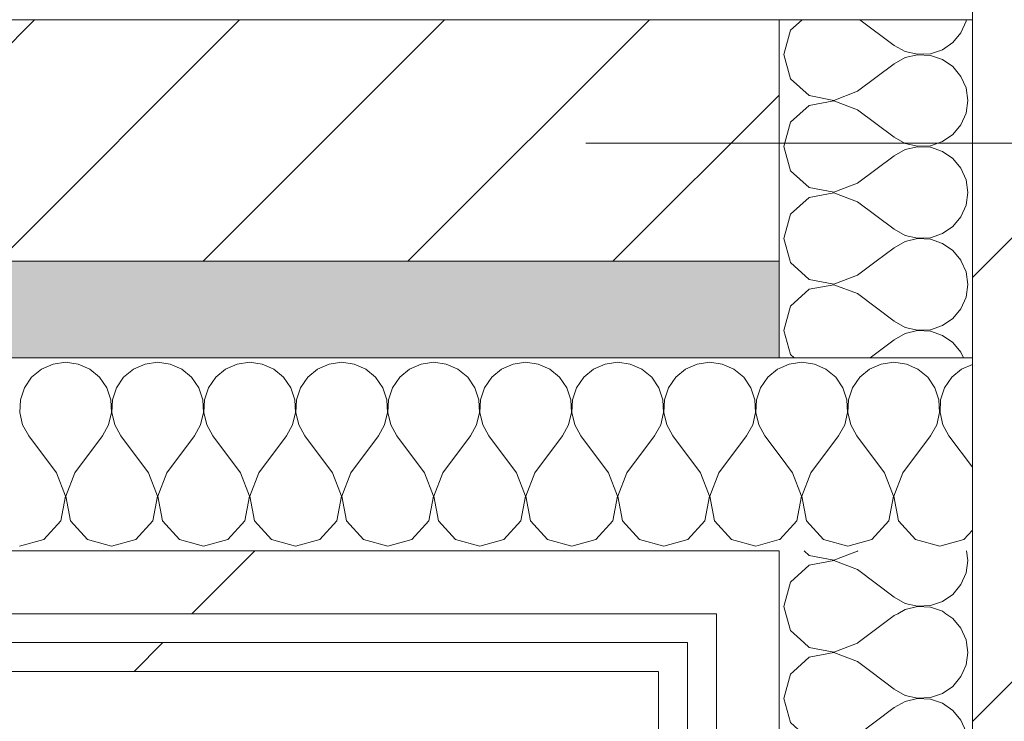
# Model space of a CAD drawing. Header units: millimetres. Extents: x -30280 to 19093, y -18706 to 4378.
# Tile 131 of 206: x -7648 to -7444, y -12414 to -12269. Entities that reach past the tile are written whole.
import ezdxf

# ---------------------------------------------------------------- set-up
doc = ezdxf.new("R2010")
doc.units = ezdxf.units.MM
doc.header["$MEASUREMENT"] = 0
doc.linetypes.add('Wipeout_Contour', pattern=[1000, 0, -1000])
for name, color, linetype in [('10_ESTR_Pilars', 7, 'Continuous'), ('12_FAÇ_Façana', 7, 'Continuous'), ('Nuevo_08_E_Envans secs', 7, 'Continuous')]:
    doc.layers.add(name, color=color, linetype=linetype)
for name, color, linetype, lineweight in [('10_ESTR_Pilars_Pluma_Nº__20', 1, 'Continuous', 5), ('10_ESTR_Pilars_Pluma_Nº__28', 7, 'Continuous', 20), ('10_ESTR_Pilars_Pluma_Nº__42', 8, 'Continuous', 25), ('12_FAÇ_Façana_Pluma_Nº__2', 8, 'Continuous', 5), ('12_FAÇ_Façana_Pluma_Nº__7', 7, 'Continuous', 5), ('Nuevo_08_E_Envans secs_Pluma_Nº__1', 7, 'Continuous', 5), ('Nuevo_12_FAÇ_Façana_Pluma_Nº__1', 7, 'Continuous', 5)]:
    doc.layers.add(name, color=color, linetype=linetype, lineweight=lineweight)
for name, color, linetype, lineweight, true_color in [('12_FAÇ_Façana_Pluma_Nº__176', 7, 'Continuous', 15, 0x93a0c6), ('Nuevo_08_E_Envans secs_Pluma_Nº__102', 7, 'Continuous', 5, 0xcccccc), ('Nuevo_08_E_Envans secs_Pluma_Nº__171', 171, 'Continuous', 13, 0xaaaaff), ('Nuevo_08_E_Envans secs_Pluma_Nº__177', 7, 'Continuous', 15, 0xf7e046)]:
    doc.layers.add(name, color=color, linetype=linetype, lineweight=lineweight, true_color=true_color)
pattern_1 = [(45, (0, 0), (-183.8478, 183.8478), [195, -65]), (45, (7e-14, 183.85), (-183.8478, 183.8478), [195, -65])]

# ---------------------------------------------------------------- blocks, each defined once
blk = doc.blocks.new('Muro_22_1', base_point=(-7036.11, -12338.98))
at = {"layer": '12_FAÇ_Façana_Pluma_Nº__176', "linetype": 'Continuous', "lineweight": 0, "true_color": 0x495063}
blk.add_hatch(color=251, dxfattribs=at).paths.add_polyline_path([(-7490.39, -12318.98), (-10997.42, -12318.98), (-10997.42, -12338.98), (-7490.39, -12338.98)])
at = {"layer": '12_FAÇ_Façana_Pluma_Nº__2', "linetype": 'Continuous', "lineweight": 5}
h = blk.add_hatch(dxfattribs=at)
h.set_pattern_fill('Ceramic_0001', color=8, style=0, pattern_type=2)
h.set_pattern_definition([(45, (0, 0), (-21.213203, 21.213203), [])])
h.paths.add_polyline_path([(-7490.39, -12268.98), (-10997.42, -12268.98), (-10997.42, -12318.98), (-7490.39, -12318.98)])
at = {"layer": '12_FAÇ_Façana_Pluma_Nº__7', "color": 7, "linetype": 'Continuous', "lineweight": 5}
for p, q in [((-10997.42, -12268.98), (-7490.39, -12268.98)), ((-7450.39, -12268.98), (-7490.39, -12268.98)), ((-10997.42, -12318.98), (-7490.39, -12318.98))]:
    blk.add_line(p, q, dxfattribs=at)
at = {"layer": '12_FAÇ_Façana_Pluma_Nº__7', "color": 7, "linetype": 'Continuous', "lineweight": 5, "flags": 128}
blk.add_lwpolyline([(-10997.42, -12338.98), (-7490.39, -12338.98)], dxfattribs=at)
at = {"layer": 'Nuevo_12_FAÇ_Façana_Pluma_Nº__1', "color": 7, "linetype": 'Continuous', "lineweight": 5}
for p, q in [((-7490.39, -12268.98), (-7490.39, -12318.98)), ((-7490.39, -12318.98), (-7490.39, -12338.98))]:
    blk.add_line(p, q, dxfattribs=at)
blk = doc.blocks.new('*X248')
at = {"layer": 'Nuevo_08_E_Envans secs_Pluma_Nº__102', "color": 254, "linetype": 'Continuous', "lineweight": 5, "true_color": 0xcccccc}
for p, q in [((-7472.96, -12517.12), (-7466.58, -12521.9)), ((-7474.2, -12531.43), (-7466.58, -12525.71))]:
    blk.add_line(p, q, dxfattribs=at)
for centre, start, end in [((-7460.87, -12495.24), 271.6789, 358.3211), ((-7460.87, -12514.29), 0, 88.3689), ((-7460.87, -12514.29), 233.1301, 0), ((-7460.87, -12533.33), 0, 126.8699), ((-7479.92, -12523.81), 226.1697, 306.8699), ((-7479.92, -12542.86), 60.5904, 119.4096), ((-7460.87, -12533.33), 352.5958, 0)]:
    blk.add_arc(centre, 9.52, start, end, dxfattribs=at)
blk = doc.blocks.new('*X249')
at = {"layer": 'Nuevo_08_E_Envans secs_Pluma_Nº__102', "color": 254, "linetype": 'Continuous', "lineweight": 5, "true_color": 0xcccccc}
for p, q in [((-7488.11, -12318.98), (-7488.02, -12319.29)), ((-7488.02, -12319.29), (-7484.18, -12322.8)), ((-7474.2, -12321.9), (-7470.3, -12318.98)), ((-7451.71, -12321.21), (-7452.69, -12318.98)), ((-7479.06, -12323.77), (-7474.2, -12321.9)), ((-7451.35, -12323.81), (-7451.71, -12321.21)), ((-7484.18, -12322.8), (-7479.06, -12323.77)), ((-7479.06, -12323.85), (-7484.18, -12324.81)), ((-7474.2, -12325.71), (-7479.06, -12323.85)), ((-7451.71, -12326.41), (-7451.35, -12323.81)), ((-7484.18, -12324.81), (-7488.02, -12328.33)), ((-7474.2, -12325.71), (-7466.58, -12331.43)), ((-7452.77, -12328.82), (-7451.71, -12326.41)), ((-7488.02, -12328.33), (-7489.44, -12333.33)), ((-7454.45, -12330.84), (-7452.77, -12328.82)), ((-7466.58, -12331.43), (-7464.29, -12332.7)), ((-7459.1, -12333.17), (-7456.61, -12332.33)), ((-7456.61, -12332.33), (-7454.45, -12330.84)), ((-7489.44, -12333.33), (-7488.02, -12338.34)), ((-7464.29, -12333.97), (-7466.58, -12335.24)), ((-7464.29, -12332.7), (-7461.73, -12333.29)), ((-7461.73, -12333.37), (-7464.29, -12333.97)), ((-7461.73, -12333.29), (-7459.1, -12333.17)), ((-7459.1, -12333.5), (-7461.73, -12333.37)), ((-7456.61, -12334.34), (-7459.1, -12333.5)), ((-7454.45, -12335.83), (-7456.61, -12334.34)), ((-7471.57, -12338.98), (-7466.58, -12335.24)), ((-7452.77, -12337.85), (-7454.45, -12335.83)), ((-7488.02, -12338.34), (-7487.32, -12338.98)), ((-7452.27, -12338.98), (-7452.77, -12337.85))]:
    blk.add_line(p, q, dxfattribs=at)
blk = doc.blocks.new('*X250')
at = {"layer": 'Nuevo_08_E_Envans secs_Pluma_Nº__102', "color": 254, "linetype": 'Continuous', "lineweight": 5, "true_color": 0xcccccc}
for p, q in [((-7485.6, -12268.98), (-7488.02, -12271.18)), ((-7473.66, -12268.98), (-7466.58, -12274.29)), ((-7452.77, -12271.67), (-7451.71, -12269.27)), ((-7451.71, -12269.27), (-7451.67, -12268.98)), ((-7488.02, -12271.18), (-7489.44, -12276.19)), ((-7454.45, -12273.7), (-7452.77, -12271.67)), ((-7466.58, -12274.29), (-7464.29, -12275.56)), ((-7459.1, -12276.02), (-7456.61, -12275.19)), ((-7456.61, -12275.19), (-7454.45, -12273.7)), ((-7489.44, -12276.19), (-7488.02, -12281.2)), ((-7464.29, -12276.82), (-7466.58, -12278.1)), ((-7464.29, -12275.56), (-7461.73, -12276.15)), ((-7461.73, -12276.23), (-7464.29, -12276.82)), ((-7461.73, -12276.15), (-7459.1, -12276.02)), ((-7459.1, -12276.36), (-7461.73, -12276.23)), ((-7456.61, -12277.2), (-7459.1, -12276.36)), ((-7454.45, -12278.68), (-7456.61, -12277.2)), ((-7474.2, -12283.81), (-7466.58, -12278.1)), ((-7452.77, -12280.71), (-7454.45, -12278.68)), ((-7488.02, -12281.2), (-7484.18, -12284.71)), ((-7451.71, -12283.11), (-7452.77, -12280.71)), ((-7451.35, -12285.71), (-7451.71, -12283.11)), ((-7484.18, -12284.71), (-7479.06, -12285.68)), ((-7479.06, -12285.68), (-7474.2, -12283.81)), ((-7451.71, -12288.32), (-7451.35, -12285.71)), ((-7484.18, -12286.72), (-7488.02, -12290.23)), ((-7479.06, -12285.75), (-7484.18, -12286.72)), ((-7474.2, -12287.62), (-7479.06, -12285.75)), ((-7474.2, -12287.62), (-7466.58, -12293.33)), ((-7452.77, -12290.72), (-7451.71, -12288.32)), ((-7488.02, -12290.23), (-7489.44, -12295.24)), ((-7454.45, -12292.74), (-7452.77, -12290.72)), ((-7466.58, -12293.33), (-7464.29, -12294.6)), ((-7456.61, -12294.23), (-7454.45, -12292.74)), ((-7489.44, -12295.24), (-7488.02, -12300.25)), ((-7464.29, -12295.87), (-7466.58, -12297.14)), ((-7464.29, -12294.6), (-7461.73, -12295.2)), ((-7461.73, -12295.28), (-7464.29, -12295.87)), ((-7461.73, -12295.2), (-7459.1, -12295.07)), ((-7459.1, -12295.4), (-7461.73, -12295.28)), ((-7459.1, -12295.07), (-7456.61, -12294.23)), ((-7456.61, -12296.24), (-7459.1, -12295.4)), ((-7474.2, -12302.86), (-7466.58, -12297.14)), ((-7454.45, -12297.73), (-7456.61, -12296.24)), ((-7452.77, -12299.75), (-7454.45, -12297.73)), ((-7451.71, -12302.16), (-7452.77, -12299.75)), ((-7488.02, -12300.25), (-7484.18, -12303.76)), ((-7484.18, -12303.76), (-7479.06, -12304.72)), ((-7479.06, -12304.72), (-7474.2, -12302.86)), ((-7451.35, -12304.76), (-7451.71, -12302.16)), ((-7484.18, -12305.77), (-7488.02, -12309.28)), ((-7479.06, -12304.8), (-7484.18, -12305.77)), ((-7474.2, -12306.67), (-7479.06, -12304.8)), ((-7451.71, -12307.36), (-7451.35, -12304.76)), ((-7474.2, -12306.67), (-7466.58, -12312.38)), ((-7452.77, -12309.77), (-7451.71, -12307.36)), ((-7488.02, -12309.28), (-7489.44, -12314.29)), ((-7454.45, -12311.79), (-7452.77, -12309.77)), ((-7456.61, -12313.28), (-7454.45, -12311.79)), ((-7466.58, -12312.38), (-7464.29, -12313.65)), ((-7464.29, -12313.65), (-7461.73, -12314.25)), ((-7461.73, -12314.25), (-7459.1, -12314.12)), ((-7459.1, -12314.12), (-7456.61, -12313.28)), ((-7489.44, -12314.29), (-7488.11, -12318.98)), ((-7470.3, -12318.98), (-7466.58, -12316.19)), ((-7464.29, -12314.92), (-7466.58, -12316.19)), ((-7461.73, -12314.32), (-7464.29, -12314.92)), ((-7459.1, -12314.45), (-7461.73, -12314.32)), ((-7456.61, -12315.29), (-7459.1, -12314.45)), ((-7454.45, -12316.78), (-7456.61, -12315.29)), ((-7452.77, -12318.8), (-7454.45, -12316.78)), ((-7452.69, -12318.98), (-7452.77, -12318.8))]:
    blk.add_line(p, q, dxfattribs=at)
blk = doc.blocks.new('*X251')
at = {"layer": 'Nuevo_08_E_Envans secs_Pluma_Nº__102', "color": 254, "linetype": 'Continuous', "lineweight": 5, "true_color": 0xcccccc}
for p, q in [((-7485.29, -12397.98), (-7484.18, -12398.99)), ((-7484.18, -12398.99), (-7479.06, -12399.96)), ((-7479.06, -12399.96), (-7474.2, -12398.1)), ((-7474.2, -12398.1), (-7474.04, -12397.98)), ((-7451.35, -12400), (-7451.63, -12397.98)), ((-7484.18, -12401.01), (-7487.43, -12403.98)), ((-7479.06, -12400.04), (-7484.18, -12401.01)), ((-7474.2, -12401.9), (-7479.06, -12400.04)), ((-7451.71, -12402.6), (-7451.35, -12400)), ((-7474.2, -12401.9), (-7471.44, -12403.98)), ((-7452.31, -12403.98), (-7451.71, -12402.6))]:
    blk.add_line(p, q, dxfattribs=at)
blk = doc.blocks.new('*X252')
at = {"layer": 'Nuevo_08_E_Envans secs_Pluma_Nº__102', "color": 254, "linetype": 'Continuous', "lineweight": 5, "true_color": 0xcccccc}
for p, q in [((-7489.02, -12391.98), (-7488.02, -12395.48)), ((-7474.04, -12397.98), (-7466.58, -12392.38)), ((-7465.85, -12391.98), (-7466.58, -12392.38)), ((-7454.45, -12392.97), (-7455.89, -12391.98)), ((-7452.77, -12394.99), (-7454.45, -12392.97)), ((-7488.02, -12395.48), (-7485.29, -12397.98)), ((-7451.71, -12397.4), (-7452.77, -12394.99)), ((-7451.63, -12397.98), (-7451.71, -12397.4))]:
    blk.add_line(p, q, dxfattribs=at)
blk = doc.blocks.new('*X253')
at = {"layer": 'Nuevo_08_E_Envans secs_Pluma_Nº__102', "color": 254, "linetype": 'Continuous', "lineweight": 5, "true_color": 0xcccccc}
for p, q in [((-7485.24, -12378.98), (-7484.18, -12379.95)), ((-7479.06, -12380.91), (-7474.2, -12379.05)), ((-7474.2, -12379.05), (-7474.11, -12378.98)), ((-7451.35, -12380.95), (-7451.62, -12378.98)), ((-7484.18, -12379.95), (-7479.06, -12380.91)), ((-7479.06, -12380.99), (-7484.18, -12381.96)), ((-7474.2, -12382.86), (-7479.06, -12380.99)), ((-7451.71, -12383.55), (-7451.35, -12380.95)), ((-7484.18, -12381.96), (-7488.02, -12385.47)), ((-7474.2, -12382.86), (-7466.58, -12388.57)), ((-7488.02, -12385.47), (-7489.44, -12390.48)), ((-7452.77, -12385.96), (-7451.71, -12383.55)), ((-7454.45, -12387.98), (-7452.77, -12385.96)), ((-7466.58, -12388.57), (-7464.29, -12389.84)), ((-7459.1, -12390.31), (-7456.61, -12389.47)), ((-7456.61, -12389.47), (-7454.45, -12387.98)), ((-7489.44, -12390.48), (-7489.02, -12391.98)), ((-7464.29, -12391.11), (-7465.85, -12391.98)), ((-7464.29, -12389.84), (-7461.73, -12390.44)), ((-7461.73, -12390.51), (-7464.29, -12391.11)), ((-7461.73, -12390.44), (-7459.1, -12390.31)), ((-7459.1, -12390.64), (-7461.73, -12390.51)), ((-7456.61, -12391.48), (-7459.1, -12390.64)), ((-7455.89, -12391.98), (-7456.61, -12391.48))]:
    blk.add_line(p, q, dxfattribs=at)
blk = doc.blocks.new('*X254')
at = {"layer": 'Nuevo_08_E_Envans secs_Pluma_Nº__102', "color": 254, "linetype": 'Continuous', "lineweight": 5, "true_color": 0xcccccc}
for p, q in [((-7488.02, -12404.52), (-7489.44, -12409.52)), ((-7487.43, -12403.98), (-7488.02, -12404.52)), ((-7471.44, -12403.98), (-7466.58, -12407.62)), ((-7454.45, -12407.03), (-7452.77, -12405.01)), ((-7452.77, -12405.01), (-7452.31, -12403.98)), ((-7466.58, -12407.62), (-7464.29, -12408.89)), ((-7456.61, -12408.52), (-7454.45, -12407.03)), ((-7489.44, -12409.52), (-7488.02, -12414.53)), ((-7464.29, -12408.89), (-7461.73, -12409.49)), ((-7461.73, -12409.56), (-7464.29, -12410.16)), ((-7461.73, -12409.49), (-7459.1, -12409.36)), ((-7459.1, -12409.69), (-7461.73, -12409.56)), ((-7459.1, -12409.36), (-7456.61, -12408.52)), ((-7456.61, -12410.53), (-7459.1, -12409.69)), ((-7474.2, -12417.14), (-7466.58, -12411.43)), ((-7464.29, -12410.16), (-7466.58, -12411.43)), ((-7454.45, -12412.02), (-7456.61, -12410.53)), ((-7452.77, -12414.04), (-7454.45, -12412.02)), ((-7451.71, -12416.45), (-7452.77, -12414.04)), ((-7488.02, -12414.53), (-7484.18, -12418.04)), ((-7484.18, -12418.04), (-7479.06, -12419.01)), ((-7479.06, -12419.01), (-7474.2, -12417.14)), ((-7451.35, -12419.05), (-7451.71, -12416.45)), ((-7484.18, -12420.05), (-7488.02, -12423.56)), ((-7479.06, -12419.09), (-7484.18, -12420.05)), ((-7474.2, -12420.95), (-7479.06, -12419.09)), ((-7451.71, -12421.65), (-7451.35, -12419.05)), ((-7474.2, -12420.95), (-7466.58, -12426.67)), ((-7452.77, -12424.05), (-7451.71, -12421.65)), ((-7488.02, -12423.56), (-7489.44, -12428.57)), ((-7454.45, -12426.08), (-7452.77, -12424.05)), ((-7456.61, -12427.57), (-7454.45, -12426.08)), ((-7466.58, -12426.67), (-7464.29, -12427.94)), ((-7464.29, -12427.94), (-7461.73, -12428.53)), ((-7459.1, -12428.41), (-7456.61, -12427.57)), ((-7489.44, -12428.57), (-7488.02, -12433.58)), ((-7464.29, -12429.2), (-7466.58, -12430.48)), ((-7461.73, -12428.61), (-7464.29, -12429.2)), ((-7461.73, -12428.53), (-7459.1, -12428.41)), ((-7459.1, -12428.74), (-7461.73, -12428.61)), ((-7456.61, -12429.58), (-7459.1, -12428.74)), ((-7454.45, -12431.06), (-7456.61, -12429.58)), ((-7474.2, -12436.19), (-7466.58, -12430.48)), ((-7452.77, -12433.09), (-7454.45, -12431.06)), ((-7488.02, -12433.58), (-7484.18, -12437.09)), ((-7451.71, -12435.49), (-7452.77, -12433.09)), ((-7479.06, -12438.06), (-7474.2, -12436.19)), ((-7451.35, -12438.1), (-7451.71, -12435.49)), ((-7484.18, -12437.09), (-7479.06, -12438.06)), ((-7479.06, -12438.13), (-7484.18, -12439.1)), ((-7474.2, -12440), (-7479.06, -12438.13)), ((-7451.71, -12440.7), (-7451.35, -12438.1)), ((-7484.18, -12439.1), (-7488.02, -12442.61)), ((-7474.2, -12440), (-7466.58, -12445.71)), ((-7488.02, -12442.61), (-7489.44, -12447.62)), ((-7452.77, -12443.1), (-7451.71, -12440.7)), ((-7454.45, -12445.13), (-7452.77, -12443.1)), ((-7466.58, -12445.71), (-7464.29, -12446.99)), ((-7459.1, -12447.45), (-7456.61, -12446.61)), ((-7456.61, -12446.61), (-7454.45, -12445.13)), ((-7489.44, -12447.62), (-7488.02, -12452.63)), ((-7464.29, -12448.25), (-7466.58, -12449.52)), ((-7464.29, -12446.99), (-7461.73, -12447.58)), ((-7461.73, -12447.66), (-7464.29, -12448.25)), ((-7461.73, -12447.58), (-7459.1, -12447.45)), ((-7459.1, -12447.78), (-7461.73, -12447.66)), ((-7456.61, -12448.62), (-7459.1, -12447.78)), ((-7454.45, -12450.11), (-7456.61, -12448.62)), ((-7474.2, -12455.24), (-7466.58, -12449.52)), ((-7452.77, -12452.14), (-7454.45, -12450.11)), ((-7488.02, -12452.63), (-7484.18, -12456.14)), ((-7451.71, -12454.54), (-7452.77, -12452.14)), ((-7451.35, -12457.14), (-7451.71, -12454.54)), ((-7484.18, -12456.14), (-7479.06, -12457.1)), ((-7479.06, -12457.1), (-7474.2, -12455.24)), ((-7484.18, -12458.15), (-7488.02, -12461.66)), ((-7479.06, -12457.18), (-7484.18, -12458.15)), ((-7474.2, -12459.05), (-7479.06, -12457.18)), ((-7451.71, -12459.75), (-7451.35, -12457.14)), ((-7474.2, -12459.05), (-7466.58, -12464.76)), ((-7452.77, -12462.15), (-7451.71, -12459.75)), ((-7488.02, -12461.66), (-7489.44, -12466.67)), ((-7454.45, -12464.17), (-7452.77, -12462.15)), ((-7466.58, -12464.76), (-7464.29, -12466.03)), ((-7456.61, -12465.66), (-7454.45, -12464.17)), ((-7489.44, -12466.67), (-7488.02, -12471.67)), ((-7464.29, -12466.03), (-7461.73, -12466.63)), ((-7461.73, -12466.71), (-7464.29, -12467.3)), ((-7461.73, -12466.63), (-7459.1, -12466.5)), ((-7459.1, -12466.83), (-7461.73, -12466.71)), ((-7459.1, -12466.5), (-7456.61, -12465.66)), ((-7456.61, -12467.67), (-7459.1, -12466.83)), ((-7474.2, -12474.29), (-7466.58, -12468.57)), ((-7464.29, -12467.3), (-7466.58, -12468.57)), ((-7454.45, -12469.16), (-7456.61, -12467.67)), ((-7452.77, -12471.18), (-7454.45, -12469.16)), ((-7451.71, -12473.59), (-7452.77, -12471.18)), ((-7488.02, -12471.67), (-7484.18, -12475.19)), ((-7484.18, -12475.19), (-7479.06, -12476.15)), ((-7479.06, -12476.15), (-7474.2, -12474.29)), ((-7451.35, -12476.19), (-7451.71, -12473.59)), ((-7484.18, -12477.2), (-7488.02, -12480.71)), ((-7479.06, -12476.23), (-7484.18, -12477.2)), ((-7474.2, -12478.1), (-7479.06, -12476.23)), ((-7451.71, -12478.79), (-7451.35, -12476.19)), ((-7474.2, -12478.1), (-7466.58, -12483.81)), ((-7452.77, -12481.2), (-7451.71, -12478.79)), ((-7488.02, -12480.71), (-7489.44, -12485.71)), ((-7454.45, -12483.22), (-7452.77, -12481.2)), ((-7456.61, -12484.71), (-7454.45, -12483.22)), ((-7466.58, -12483.81), (-7464.29, -12485.08)), ((-7464.29, -12485.08), (-7461.73, -12485.68)), ((-7459.1, -12485.55), (-7456.61, -12484.71)), ((-7489.44, -12485.71), (-7488.02, -12490.72)), ((-7464.29, -12486.35), (-7466.58, -12487.62)), ((-7461.73, -12485.75), (-7464.29, -12486.35)), ((-7461.73, -12485.68), (-7459.1, -12485.55)), ((-7459.1, -12485.88), (-7461.73, -12485.75)), ((-7456.61, -12486.72), (-7459.1, -12485.88)), ((-7454.45, -12488.21), (-7456.61, -12486.72)), ((-7474.2, -12493.33), (-7466.58, -12487.62)), ((-7452.77, -12490.23), (-7454.45, -12488.21)), ((-7488.02, -12490.72), (-7484.18, -12494.23)), ((-7451.71, -12492.64), (-7452.77, -12490.23)), ((-7477.4, -12494.56), (-7474.2, -12493.33)), ((-7451.44, -12494.56), (-7451.71, -12492.64)), ((-7484.18, -12494.23), (-7482.44, -12494.56))]:
    blk.add_line(p, q, dxfattribs=at)
blk = doc.blocks.new('*X255')
at = {"layer": 'Nuevo_08_E_Envans secs_Pluma_Nº__102', "color": 254, "linetype": 'Continuous', "lineweight": 5, "true_color": 0xcccccc}
for p, q in [((-7479.06, -12495.28), (-7484.18, -12496.24)), ((-7482.44, -12494.56), (-7479.06, -12495.2)), ((-7479.06, -12495.2), (-7477.4, -12494.56)), ((-7474.2, -12497.14), (-7479.06, -12495.28)), ((-7451.35, -12495.24), (-7451.44, -12494.56)), ((-7451.39, -12495.56), (-7451.35, -12495.24)), ((-7484.18, -12496.24), (-7488.02, -12499.75)), ((-7474.2, -12497.14), (-7466.58, -12502.86)), ((-7488.02, -12499.75), (-7489.44, -12504.76)), ((-7466.58, -12502.86), (-7464.29, -12504.13)), ((-7489.44, -12504.76), (-7488.02, -12509.77)), ((-7464.29, -12505.4), (-7466.58, -12506.67)), ((-7464.29, -12504.13), (-7461.73, -12504.72)), ((-7461.73, -12504.8), (-7464.29, -12505.4)), ((-7461.73, -12504.72), (-7460.5, -12504.66)), ((-7460.68, -12504.85), (-7461.73, -12504.8)), ((-7474.2, -12512.38), (-7466.58, -12506.67)), ((-7488.02, -12509.77), (-7484.18, -12513.28)), ((-7484.18, -12513.28), (-7479.06, -12514.25)), ((-7479.06, -12514.25), (-7474.2, -12512.38)), ((-7484.18, -12515.29), (-7488.02, -12518.8)), ((-7479.06, -12514.32), (-7484.18, -12515.29)), ((-7474.2, -12516.19), (-7479.06, -12514.32)), ((-7474.2, -12516.19), (-7472.96, -12517.12)), ((-7488.02, -12518.8), (-7489.44, -12523.81)), ((-7489.44, -12523.81), (-7488.02, -12528.82)), ((-7488.02, -12528.82), (-7486.26, -12530.43))]:
    blk.add_line(p, q, dxfattribs=at)
blk = doc.blocks.new('Muro_81_1', base_point=(-7450.39, -12338.98))
at = {"layer": '12_FAÇ_Façana_Pluma_Nº__7', "color": 7, "linetype": 'Continuous', "lineweight": 5}
blk.add_line((-7450.39, -12268.98), (-7490.39, -12268.98), dxfattribs=at)
at = {"layer": 'Nuevo_08_E_Envans secs_Pluma_Nº__1', "color": 7, "linetype": 'Continuous', "lineweight": 5, "flags": 128}
for points in [[(-7515.39, -12338.98), (-7509.39, -12338.98)], [(-7509.39, -12338.98), (-7503.39, -12338.98)], [(-7503.39, -12338.98), (-7490.39, -12338.98)], [(-7490.39, -12338.98), (-7450.39, -12338.98)]]:
    blk.add_lwpolyline(points, dxfattribs=at)
at = {"layer": 'Nuevo_12_FAÇ_Façana_Pluma_Nº__1', "color": 7, "linetype": 'Continuous', "lineweight": 5}
for p, q in [((-7490.39, -12268.98), (-7490.39, -12318.98)), ((-7490.39, -12318.98), (-7490.39, -12338.98))]:
    blk.add_line(p, q, dxfattribs=at)
at = {"layer": 'Nuevo_08_E_Envans secs', "color": 7, "lineweight": 20}
for name in ['*X250', '*X249', '*X252', '*X251', '*X248']:
    blk.add_blockref(name, (0, 0), dxfattribs=at)
at = {"color": 254, "linetype": 'Wipeout_Contour', "lineweight": 0, "ltscale": 57963.802966}
blk.add_wipeout([(-7490.39, -12397.98), (-7503.39, -12397.98), (-7503.39, -12403.98), (-7490.39, -12403.98)], dxfattribs=at).dxf.layer = 'Nuevo_08_E_Envans secs'
at = {"color": 254, "linetype": 'Wipeout_Contour', "lineweight": 0, "ltscale": 43835.963728}
blk.add_wipeout([(-7490.39, -12534.56), (-7503.39, -12547.56), (-7490.39, -12547.56)], dxfattribs=at).dxf.layer = 'Nuevo_08_E_Envans secs'
at = {"color": 254, "linetype": 'Wipeout_Contour', "lineweight": 0, "ltscale": 43898.526079}
blk.add_wipeout([(-7509.39, -12553.56), (-7515.39, -12559.56), (-7509.39, -12559.56)], dxfattribs=at).dxf.layer = 'Nuevo_08_E_Envans secs'
at = {"layer": 'Nuevo_08_E_Envans secs_Pluma_Nº__171', "linetype": 'Continuous', "lineweight": 13, "true_color": 0xaaaaff}
h = blk.add_hatch(dxfattribs=at)
h.set_pattern_fill('Panellat_HPL_0001', color=161, style=0, pattern_type=2)
h.set_pattern_definition(pattern_1)
h.paths.add_polyline_path([(-7509.39, -12553.56), (-7515.39, -12559.56), (-7509.39, -12559.56)])
at = {"layer": 'Nuevo_08_E_Envans secs_Pluma_Nº__177', "linetype": 'Continuous', "lineweight": 15, "true_color": 0xf7e046}
h = blk.add_hatch(dxfattribs=at)
h.set_pattern_fill('Panellat_HPL_0001', color=53, style=0, pattern_type=2)
h.set_pattern_definition(pattern_1)
h.paths.add_polyline_path([(-7490.39, -12397.98), (-7503.39, -12397.98), (-7503.39, -12403.98), (-7490.39, -12403.98)])
h = blk.add_hatch(dxfattribs=at)
h.set_pattern_fill('Panellat_HPL_0001', color=53, style=0, pattern_type=2)
h.set_pattern_definition(pattern_1)
h.paths.add_polyline_path([(-7490.39, -12534.56), (-7503.39, -12547.56), (-7490.39, -12547.56)])
at = {"color": 254, "linetype": 'Wipeout_Contour', "lineweight": 0, "ltscale": 57943.265724}
blk.add_wipeout([(-7490.39, -12391.98), (-7503.39, -12391.98), (-7503.39, -12397.98), (-7490.39, -12397.98)], dxfattribs=at).dxf.layer = 'Nuevo_08_E_Envans secs'
at = {"color": 254, "linetype": 'Wipeout_Contour', "lineweight": 0, "ltscale": 58262.465985}
blk.add_wipeout([(-7509.39, -12553.56), (-7509.39, -12403.98), (-7515.39, -12403.98), (-7515.39, -12553.56)], dxfattribs=at).dxf.layer = 'Nuevo_08_E_Envans secs'
at = {"color": 254, "linetype": 'Wipeout_Contour', "lineweight": 0, "ltscale": 58197.897488}
blk.add_wipeout([(-7503.39, -12403.98), (-7503.39, -12534.56), (-7490.39, -12534.56), (-7490.39, -12403.98)], dxfattribs=at).dxf.layer = 'Nuevo_08_E_Envans secs'
at = {"layer": 'Nuevo_08_E_Envans secs_Pluma_Nº__171', "linetype": 'Continuous', "lineweight": 13, "true_color": 0xaaaaff}
h = blk.add_hatch(dxfattribs=at)
h.set_pattern_fill('Panellat_HPL_0001', color=161, style=0, pattern_type=2)
h.set_pattern_definition(pattern_1)
h.paths.add_polyline_path([(-7509.39, -12553.56), (-7509.39, -12403.98), (-7515.39, -12403.98), (-7515.39, -12553.56)])
at = {"layer": 'Nuevo_08_E_Envans secs_Pluma_Nº__177', "linetype": 'Continuous', "lineweight": 15, "true_color": 0xf7e046}
h = blk.add_hatch(dxfattribs=at)
h.set_pattern_fill('Panellat_HPL_0001', color=53, style=0, pattern_type=2)
h.set_pattern_definition(pattern_1)
h.paths.add_polyline_path([(-7490.39, -12391.98), (-7503.39, -12391.98), (-7503.39, -12397.98), (-7490.39, -12397.98)])
h = blk.add_hatch(dxfattribs=at)
h.set_pattern_fill('Panellat_HPL_0001', color=53, style=0, pattern_type=2)
h.set_pattern_definition(pattern_1)
h.paths.add_polyline_path([(-7503.39, -12403.98), (-7503.39, -12534.56), (-7490.39, -12534.56), (-7490.39, -12403.98)])
at = {"layer": 'Nuevo_08_E_Envans secs_Pluma_Nº__1', "color": 7, "linetype": 'Continuous', "lineweight": 5}
for p, q in [((-7490.39, -12378.98), (-7490.39, -12391.98)), ((-7503.39, -12391.98), (-7503.39, -12397.98)), ((-7490.39, -12391.98), (-7490.39, -12397.98)), ((-7509.39, -12397.98), (-7509.39, -12403.98)), ((-7503.39, -12397.98), (-7503.39, -12403.98)), ((-7490.39, -12397.98), (-7490.39, -12403.98)), ((-7509.39, -12403.98), (-7509.39, -12547.56)), ((-7490.39, -12403.98), (-7490.39, -12494.56))]:
    blk.add_line(p, q, dxfattribs=at)
at = {"layer": 'Nuevo_08_E_Envans secs', "color": 7, "lineweight": 20}
for name in ['*X253', '*X254', '*X255']:
    blk.add_blockref(name, (0, 0), dxfattribs=at)
at = {"color": 254, "linetype": 'Wipeout_Contour', "lineweight": 0, "ltscale": 43830.104304}
blk.add_wipeout([(-7490.39, -12534.56), (-7503.39, -12534.56), (-7503.39, -12547.56)], dxfattribs=at).dxf.layer = 'Nuevo_08_E_Envans secs'
at = {"color": 254, "linetype": 'Wipeout_Contour', "lineweight": 0, "ltscale": 43895.086151}
blk.add_wipeout([(-7515.39, -12553.56), (-7515.39, -12559.56), (-7509.39, -12553.56)], dxfattribs=at).dxf.layer = 'Nuevo_08_E_Envans secs'
at = {"layer": 'Nuevo_08_E_Envans secs_Pluma_Nº__171', "linetype": 'Continuous', "lineweight": 13, "true_color": 0xaaaaff}
h = blk.add_hatch(dxfattribs=at)
h.set_pattern_fill('Panellat_HPL_0001', color=161, style=0, pattern_type=2)
h.set_pattern_definition(pattern_1)
h.paths.add_polyline_path([(-7515.39, -12553.56), (-7515.39, -12559.56), (-7509.39, -12553.56)])
at = {"layer": 'Nuevo_08_E_Envans secs_Pluma_Nº__177', "linetype": 'Continuous', "lineweight": 15, "true_color": 0xf7e046}
h = blk.add_hatch(dxfattribs=at)
h.set_pattern_fill('Panellat_HPL_0001', color=53, style=0, pattern_type=2)
h.set_pattern_definition(pattern_1)
h.paths.add_polyline_path([(-7490.39, -12534.56), (-7503.39, -12534.56), (-7503.39, -12547.56)])
at = {"layer": 'Nuevo_08_E_Envans secs_Pluma_Nº__1', "color": 7, "linetype": 'Continuous', "lineweight": 5}
for p, q in [((-7503.39, -12403.98), (-7503.39, -12534.56)), ((-7490.39, -12494.56), (-7490.39, -12534.56)), ((-7503.39, -12534.56), (-7503.39, -12547.56)), ((-7490.39, -12534.56), (-7450.39, -12534.56)), ((-7509.39, -12547.56), (-7509.39, -12553.56)), ((-7503.39, -12547.56), (-7490.39, -12547.56)), ((-7509.39, -12553.56), (-7503.39, -12553.56))]:
    blk.add_line(p, q, dxfattribs=at)
at = {"layer": 'Nuevo_08_E_Envans secs_Pluma_Nº__1', "color": 7, "linetype": 'Continuous', "lineweight": 5, "flags": 128}
for points in [[(-7515.39, -12403.98), (-7515.39, -12559.56)], [(-7515.39, -12559.56), (-7509.39, -12559.56)]]:
    blk.add_lwpolyline(points, dxfattribs=at)
blk = doc.blocks.new('*X397')
at = {"layer": 'Nuevo_08_E_Envans secs_Pluma_Nº__102', "color": 254, "linetype": 'Continuous', "lineweight": 5, "true_color": 0xcccccc}
for p, q in [((-7640.7, -12340.29), (-7643.1, -12341.35)), ((-7638.1, -12339.93), (-7640.7, -12340.29)), ((-7635.49, -12340.29), (-7638.1, -12339.93)), ((-7633.09, -12341.35), (-7635.49, -12340.29)), ((-7621.65, -12340.29), (-7624.05, -12341.35)), ((-7619.05, -12339.93), (-7621.65, -12340.29)), ((-7616.45, -12340.29), (-7619.05, -12339.93)), ((-7614.04, -12341.35), (-7616.45, -12340.29)), ((-7602.6, -12340.29), (-7605.01, -12341.35)), ((-7600, -12339.93), (-7602.6, -12340.29)), ((-7597.4, -12340.29), (-7600, -12339.93)), ((-7594.99, -12341.35), (-7597.4, -12340.29)), ((-7583.55, -12340.29), (-7585.96, -12341.35)), ((-7580.95, -12339.93), (-7583.55, -12340.29)), ((-7578.35, -12340.29), (-7580.95, -12339.93)), ((-7575.95, -12341.35), (-7578.35, -12340.29)), ((-7564.51, -12340.29), (-7566.91, -12341.35)), ((-7561.9, -12339.93), (-7564.51, -12340.29)), ((-7559.3, -12340.29), (-7561.9, -12339.93)), ((-7556.9, -12341.35), (-7559.3, -12340.29)), ((-7545.46, -12340.29), (-7547.86, -12341.35)), ((-7542.86, -12339.93), (-7545.46, -12340.29)), ((-7540.25, -12340.29), (-7542.86, -12339.93)), ((-7537.85, -12341.35), (-7540.25, -12340.29)), ((-7526.41, -12340.29), (-7528.82, -12341.35)), ((-7523.81, -12339.93), (-7526.41, -12340.29)), ((-7521.21, -12340.29), (-7523.81, -12339.93)), ((-7518.8, -12341.35), (-7521.21, -12340.29)), ((-7507.36, -12340.29), (-7509.77, -12341.35)), ((-7504.76, -12339.93), (-7507.36, -12340.29)), ((-7502.16, -12340.29), (-7504.76, -12339.93)), ((-7499.75, -12341.35), (-7502.16, -12340.29)), ((-7643.1, -12341.35), (-7645.13, -12343.03)), ((-7631.06, -12343.03), (-7633.09, -12341.35)), ((-7624.05, -12341.35), (-7626.08, -12343.03)), ((-7612.02, -12343.03), (-7614.04, -12341.35)), ((-7605.01, -12341.35), (-7607.03, -12343.03)), ((-7592.97, -12343.03), (-7594.99, -12341.35)), ((-7585.96, -12341.35), (-7587.98, -12343.03)), ((-7573.92, -12343.03), (-7575.95, -12341.35)), ((-7566.91, -12341.35), (-7568.94, -12343.03)), ((-7554.87, -12343.03), (-7556.9, -12341.35)), ((-7547.86, -12341.35), (-7549.89, -12343.03)), ((-7535.83, -12343.03), (-7537.85, -12341.35)), ((-7528.82, -12341.35), (-7530.84, -12343.03)), ((-7516.78, -12343.03), (-7518.8, -12341.35)), ((-7509.77, -12341.35), (-7511.79, -12343.03)), ((-7497.73, -12343.03), (-7499.75, -12341.35)), ((-7490.72, -12341.35), (-7492.74, -12343.03)), ((-7490.39, -12341.21), (-7490.72, -12341.35)), ((-7645.13, -12343.03), (-7646.61, -12345.19)), ((-7629.58, -12345.19), (-7631.06, -12343.03)), ((-7626.08, -12343.03), (-7627.57, -12345.19)), ((-7610.53, -12345.19), (-7612.02, -12343.03)), ((-7607.03, -12343.03), (-7608.52, -12345.19)), ((-7591.48, -12345.19), (-7592.97, -12343.03)), ((-7587.98, -12343.03), (-7589.47, -12345.19)), ((-7572.43, -12345.19), (-7573.92, -12343.03)), ((-7568.94, -12343.03), (-7570.42, -12345.19)), ((-7553.39, -12345.19), (-7554.87, -12343.03)), ((-7549.89, -12343.03), (-7551.38, -12345.19)), ((-7534.34, -12345.19), (-7535.83, -12343.03)), ((-7530.84, -12343.03), (-7532.33, -12345.19)), ((-7515.29, -12345.19), (-7516.78, -12343.03)), ((-7511.79, -12343.03), (-7513.28, -12345.19)), ((-7496.24, -12345.19), (-7497.73, -12343.03)), ((-7492.74, -12343.03), (-7494.23, -12345.19)), ((-7646.61, -12345.19), (-7647.45, -12347.68)), ((-7628.74, -12347.68), (-7629.58, -12345.19)), ((-7627.57, -12345.19), (-7628.41, -12347.68)), ((-7609.69, -12347.68), (-7610.53, -12345.19)), ((-7608.52, -12345.19), (-7609.36, -12347.68)), ((-7590.64, -12347.68), (-7591.48, -12345.19)), ((-7589.47, -12345.19), (-7590.31, -12347.68)), ((-7571.59, -12347.68), (-7572.43, -12345.19)), ((-7570.42, -12345.19), (-7571.26, -12347.68)), ((-7552.55, -12347.68), (-7553.39, -12345.19)), ((-7551.38, -12345.19), (-7552.22, -12347.68)), ((-7533.5, -12347.68), (-7534.34, -12345.19)), ((-7532.33, -12345.19), (-7533.17, -12347.68)), ((-7514.45, -12347.68), (-7515.29, -12345.19)), ((-7513.28, -12345.19), (-7514.12, -12347.68)), ((-7495.4, -12347.68), (-7496.24, -12345.19)), ((-7494.23, -12345.19), (-7495.07, -12347.68)), ((-7647.45, -12347.68), (-7647.58, -12350.31)), ((-7628.61, -12350.31), (-7628.74, -12347.68)), ((-7628.41, -12347.68), (-7628.53, -12350.31)), ((-7609.56, -12350.31), (-7609.69, -12347.68)), ((-7609.36, -12347.68), (-7609.49, -12350.31)), ((-7590.51, -12350.31), (-7590.64, -12347.68)), ((-7590.31, -12347.68), (-7590.44, -12350.31)), ((-7571.47, -12350.31), (-7571.59, -12347.68)), ((-7571.26, -12347.68), (-7571.39, -12350.31)), ((-7552.42, -12350.31), (-7552.55, -12347.68)), ((-7552.22, -12347.68), (-7552.34, -12350.31)), ((-7533.37, -12350.31), (-7533.5, -12347.68)), ((-7533.17, -12347.68), (-7533.29, -12350.31)), ((-7514.32, -12350.31), (-7514.45, -12347.68)), ((-7514.12, -12347.68), (-7514.25, -12350.31)), ((-7495.28, -12350.31), (-7495.4, -12347.68)), ((-7495.07, -12347.68), (-7495.2, -12350.31)), ((-7647.58, -12350.31), (-7646.99, -12352.87)), ((-7629.2, -12352.87), (-7628.61, -12350.31)), ((-7628.53, -12350.31), (-7627.94, -12352.87)), ((-7610.16, -12352.87), (-7609.56, -12350.31)), ((-7609.49, -12350.31), (-7608.89, -12352.87)), ((-7591.11, -12352.87), (-7590.51, -12350.31)), ((-7590.44, -12350.31), (-7589.84, -12352.87)), ((-7572.06, -12352.87), (-7571.47, -12350.31)), ((-7571.39, -12350.31), (-7570.8, -12352.87)), ((-7553.01, -12352.87), (-7552.42, -12350.31)), ((-7552.34, -12350.31), (-7551.75, -12352.87)), ((-7533.97, -12352.87), (-7533.37, -12350.31)), ((-7533.29, -12350.31), (-7532.7, -12352.87)), ((-7514.92, -12352.87), (-7514.32, -12350.31)), ((-7514.25, -12350.31), (-7513.65, -12352.87)), ((-7495.87, -12352.87), (-7495.28, -12350.31)), ((-7495.2, -12350.31), (-7494.6, -12352.87)), ((-7646.99, -12352.87), (-7645.71, -12355.17)), ((-7630.48, -12355.17), (-7629.2, -12352.87)), ((-7627.94, -12352.87), (-7626.67, -12355.17)), ((-7611.43, -12355.17), (-7610.16, -12352.87)), ((-7608.89, -12352.87), (-7607.62, -12355.17)), ((-7592.38, -12355.17), (-7591.11, -12352.87)), ((-7589.84, -12352.87), (-7588.57, -12355.17)), ((-7573.33, -12355.17), (-7572.06, -12352.87)), ((-7570.8, -12352.87), (-7569.52, -12355.17)), ((-7554.29, -12355.17), (-7553.01, -12352.87)), ((-7551.75, -12352.87), (-7550.48, -12355.17)), ((-7535.24, -12355.17), (-7533.97, -12352.87)), ((-7532.7, -12352.87), (-7531.43, -12355.17)), ((-7516.19, -12355.17), (-7514.92, -12352.87)), ((-7513.65, -12352.87), (-7512.38, -12355.17)), ((-7497.14, -12355.17), (-7495.87, -12352.87)), ((-7494.6, -12352.87), (-7493.33, -12355.17)), ((-7640, -12362.79), (-7645.71, -12355.17)), ((-7636.19, -12362.79), (-7630.48, -12355.17)), ((-7620.95, -12362.79), (-7626.67, -12355.17)), ((-7617.14, -12362.79), (-7611.43, -12355.17)), ((-7601.9, -12362.79), (-7607.62, -12355.17)), ((-7598.1, -12362.79), (-7592.38, -12355.17)), ((-7582.86, -12362.79), (-7588.57, -12355.17)), ((-7579.05, -12362.79), (-7573.33, -12355.17)), ((-7563.81, -12362.79), (-7569.52, -12355.17)), ((-7560, -12362.79), (-7554.29, -12355.17)), ((-7544.76, -12362.79), (-7550.48, -12355.17)), ((-7540.95, -12362.79), (-7535.24, -12355.17)), ((-7525.71, -12362.79), (-7531.43, -12355.17)), ((-7521.9, -12362.79), (-7516.19, -12355.17)), ((-7506.67, -12362.79), (-7512.38, -12355.17)), ((-7502.86, -12362.79), (-7497.14, -12355.17)), ((-7490.39, -12359.09), (-7493.33, -12355.17)), ((-7638.13, -12367.64), (-7640, -12362.79)), ((-7636.19, -12362.79), (-7638.06, -12367.64)), ((-7619.09, -12367.64), (-7620.95, -12362.79)), ((-7617.14, -12362.79), (-7619.01, -12367.64)), ((-7600.04, -12367.64), (-7601.9, -12362.79)), ((-7598.1, -12362.79), (-7599.96, -12367.64)), ((-7580.99, -12367.64), (-7582.86, -12362.79)), ((-7579.05, -12362.79), (-7580.91, -12367.64)), ((-7561.94, -12367.64), (-7563.81, -12362.79)), ((-7560, -12362.79), (-7561.87, -12367.64)), ((-7542.9, -12367.64), (-7544.76, -12362.79)), ((-7540.95, -12362.79), (-7542.82, -12367.64)), ((-7523.85, -12367.64), (-7525.71, -12362.79)), ((-7521.9, -12362.79), (-7523.77, -12367.64)), ((-7504.8, -12367.64), (-7506.67, -12362.79)), ((-7502.86, -12362.79), (-7504.72, -12367.64)), ((-7639.1, -12372.76), (-7638.13, -12367.64)), ((-7638.06, -12367.64), (-7637.09, -12372.76)), ((-7620.05, -12372.76), (-7619.09, -12367.64)), ((-7619.01, -12367.64), (-7618.04, -12372.76)), ((-7601.01, -12372.76), (-7600.04, -12367.64)), ((-7599.96, -12367.64), (-7598.99, -12372.76)), ((-7581.96, -12372.76), (-7580.99, -12367.64)), ((-7580.91, -12367.64), (-7579.95, -12372.76)), ((-7562.91, -12372.76), (-7561.94, -12367.64)), ((-7561.87, -12367.64), (-7560.9, -12372.76)), ((-7543.86, -12372.76), (-7542.9, -12367.64)), ((-7542.82, -12367.64), (-7541.85, -12372.76)), ((-7524.81, -12372.76), (-7523.85, -12367.64)), ((-7523.77, -12367.64), (-7522.8, -12372.76)), ((-7505.77, -12372.76), (-7504.8, -12367.64)), ((-7504.72, -12367.64), (-7503.76, -12372.76)), ((-7642.61, -12376.6), (-7639.1, -12372.76)), ((-7637.09, -12372.76), (-7633.58, -12376.6)), ((-7623.56, -12376.6), (-7620.05, -12372.76)), ((-7618.04, -12372.76), (-7614.53, -12376.6)), ((-7604.52, -12376.6), (-7601.01, -12372.76)), ((-7598.99, -12372.76), (-7595.48, -12376.6)), ((-7585.47, -12376.6), (-7581.96, -12372.76)), ((-7579.95, -12372.76), (-7576.44, -12376.6)), ((-7566.42, -12376.6), (-7562.91, -12372.76)), ((-7560.9, -12372.76), (-7557.39, -12376.6)), ((-7547.37, -12376.6), (-7543.86, -12372.76)), ((-7541.85, -12372.76), (-7538.34, -12376.6)), ((-7528.33, -12376.6), (-7524.81, -12372.76)), ((-7522.8, -12372.76), (-7519.29, -12376.6)), ((-7509.28, -12376.6), (-7505.77, -12372.76)), ((-7503.76, -12372.76), (-7500.25, -12376.6)), ((-7647.62, -12378.02), (-7642.61, -12376.6)), ((-7633.58, -12376.6), (-7628.57, -12378.02)), ((-7628.57, -12378.02), (-7623.56, -12376.6)), ((-7614.53, -12376.6), (-7609.52, -12378.02)), ((-7609.52, -12378.02), (-7604.52, -12376.6)), ((-7595.48, -12376.6), (-7590.48, -12378.02)), ((-7590.48, -12378.02), (-7585.47, -12376.6)), ((-7576.44, -12376.6), (-7571.43, -12378.02)), ((-7571.43, -12378.02), (-7566.42, -12376.6)), ((-7557.39, -12376.6), (-7552.38, -12378.02)), ((-7552.38, -12378.02), (-7547.37, -12376.6)), ((-7538.34, -12376.6), (-7533.33, -12378.02)), ((-7533.33, -12378.02), (-7528.33, -12376.6)), ((-7519.29, -12376.6), (-7514.29, -12378.02)), ((-7514.29, -12378.02), (-7509.28, -12376.6)), ((-7500.25, -12376.6), (-7495.24, -12378.02)), ((-7495.24, -12378.02), (-7490.39, -12376.65))]:
    blk.add_line(p, q, dxfattribs=at)
blk = doc.blocks.new('*X398')
at = {"layer": 'Nuevo_08_E_Envans secs_Pluma_Nº__102', "color": 254, "linetype": 'Continuous', "lineweight": 5, "true_color": 0xcccccc}
for p, q in [((-7488.32, -12340.29), (-7490.39, -12341.21)), ((-7485.71, -12339.93), (-7488.32, -12340.29)), ((-7483.11, -12340.29), (-7485.71, -12339.93)), ((-7480.71, -12341.35), (-7483.11, -12340.29)), ((-7469.27, -12340.29), (-7471.67, -12341.35)), ((-7466.67, -12339.93), (-7469.27, -12340.29)), ((-7464.06, -12340.29), (-7466.67, -12339.93)), ((-7461.66, -12341.35), (-7464.06, -12340.29)), ((-7450.39, -12340.37), (-7452.63, -12341.35)), ((-7478.68, -12343.03), (-7480.71, -12341.35)), ((-7471.67, -12341.35), (-7473.7, -12343.03)), ((-7459.64, -12343.03), (-7461.66, -12341.35)), ((-7452.63, -12341.35), (-7454.65, -12343.03)), ((-7477.2, -12345.19), (-7478.68, -12343.03)), ((-7473.7, -12343.03), (-7475.19, -12345.19)), ((-7458.15, -12345.19), (-7459.64, -12343.03)), ((-7454.65, -12343.03), (-7456.14, -12345.19)), ((-7476.36, -12347.68), (-7477.2, -12345.19)), ((-7475.19, -12345.19), (-7476.02, -12347.68)), ((-7457.31, -12347.68), (-7458.15, -12345.19)), ((-7456.14, -12345.19), (-7456.98, -12347.68)), ((-7476.23, -12350.31), (-7476.36, -12347.68)), ((-7476.02, -12347.68), (-7476.15, -12350.31)), ((-7457.18, -12350.31), (-7457.31, -12347.68)), ((-7456.98, -12347.68), (-7457.1, -12350.31)), ((-7476.82, -12352.87), (-7476.23, -12350.31)), ((-7476.15, -12350.31), (-7475.56, -12352.87)), ((-7457.78, -12352.87), (-7457.18, -12350.31)), ((-7457.1, -12350.31), (-7456.51, -12352.87)), ((-7478.1, -12355.17), (-7476.82, -12352.87)), ((-7475.56, -12352.87), (-7474.29, -12355.17)), ((-7459.05, -12355.17), (-7457.78, -12352.87)), ((-7456.51, -12352.87), (-7455.24, -12355.17)), ((-7483.81, -12362.79), (-7478.1, -12355.17)), ((-7468.57, -12362.79), (-7474.29, -12355.17)), ((-7464.76, -12362.79), (-7459.05, -12355.17)), ((-7450.39, -12361.62), (-7455.24, -12355.17)), ((-7487.62, -12362.79), (-7490.39, -12359.09)), ((-7485.75, -12367.64), (-7487.62, -12362.79)), ((-7483.81, -12362.79), (-7485.68, -12367.64)), ((-7466.71, -12367.64), (-7468.57, -12362.79)), ((-7464.76, -12362.79), (-7466.63, -12367.64)), ((-7486.72, -12372.76), (-7485.75, -12367.64)), ((-7485.68, -12367.64), (-7484.71, -12372.76)), ((-7467.67, -12372.76), (-7466.71, -12367.64)), ((-7466.63, -12367.64), (-7465.66, -12372.76)), ((-7490.23, -12376.6), (-7486.72, -12372.76)), ((-7484.71, -12372.76), (-7481.2, -12376.6)), ((-7471.18, -12376.6), (-7467.67, -12372.76)), ((-7465.66, -12372.76), (-7462.15, -12376.6)), ((-7452.14, -12376.6), (-7450.39, -12374.7)), ((-7490.39, -12376.65), (-7490.23, -12376.6)), ((-7481.2, -12376.6), (-7476.19, -12378.02)), ((-7476.19, -12378.02), (-7471.18, -12376.6)), ((-7462.15, -12376.6), (-7457.14, -12378.02)), ((-7457.14, -12378.02), (-7452.14, -12376.6))]:
    blk.add_line(p, q, dxfattribs=at)
blk = doc.blocks.new('Muro_109_1', base_point=(-10638, -12403.98))
at = {"layer": 'Nuevo_08_E_Envans secs_Pluma_Nº__1', "color": 7, "linetype": 'Continuous', "lineweight": 5, "flags": 128}
blk.add_lwpolyline([(-7490.39, -12338.98), (-10675.9, -12338.98)], dxfattribs=at)
at = {"color": 254, "linetype": 'Wipeout_Contour', "lineweight": 0, "ltscale": 61631.376867}
blk.add_wipeout([(-7503.39, -12378.98), (-10649.96, -12378.98), (-10649.98, -12391.98), (-7503.39, -12391.98)], dxfattribs=at).dxf.layer = 'Nuevo_08_E_Envans secs'
at = {"color": 254, "linetype": 'Wipeout_Contour', "lineweight": 0, "ltscale": 61678.236318}
blk.add_wipeout([(-7515.39, -12397.98), (-10637.99, -12397.98), (-10638, -12403.98), (-7515.39, -12403.98)], dxfattribs=at).dxf.layer = 'Nuevo_08_E_Envans secs'
at = {"layer": 'Nuevo_08_E_Envans secs_Pluma_Nº__171', "linetype": 'Continuous', "lineweight": 13, "true_color": 0xaaaaff}
h = blk.add_hatch(dxfattribs=at)
h.set_pattern_fill('Panellat_HPL_0001', color=161, style=0, pattern_type=2)
h.set_pattern_definition(pattern_1)
h.paths.add_polyline_path([(-7515.39, -12397.98), (-10637.99, -12397.98), (-10638, -12403.98), (-7515.39, -12403.98)])
at = {"layer": 'Nuevo_08_E_Envans secs_Pluma_Nº__177', "linetype": 'Continuous', "lineweight": 15, "true_color": 0xf7e046}
h = blk.add_hatch(dxfattribs=at)
h.set_pattern_fill('Panellat_HPL_0001', color=53, style=0, pattern_type=2)
h.set_pattern_definition(pattern_1)
h.paths.add_polyline_path([(-7503.39, -12378.98), (-10649.96, -12378.98), (-10649.98, -12391.98), (-7503.39, -12391.98)])
at = {"color": 254, "linetype": 'Wipeout_Contour', "lineweight": 0, "ltscale": 57910.754889}
blk.add_wipeout([(-7490.39, -12378.98), (-7503.39, -12378.98), (-7503.39, -12391.98), (-7490.39, -12391.98)], dxfattribs=at).dxf.layer = 'Nuevo_08_E_Envans secs'
at = {"color": 254, "linetype": 'Wipeout_Contour', "lineweight": 0, "ltscale": 57995.899794}
blk.add_wipeout([(-7509.39, -12397.98), (-7515.39, -12397.98), (-7515.39, -12403.98), (-7509.39, -12403.98)], dxfattribs=at).dxf.layer = 'Nuevo_08_E_Envans secs'
at = {"layer": 'Nuevo_08_E_Envans secs_Pluma_Nº__171', "linetype": 'Continuous', "lineweight": 13, "true_color": 0xaaaaff}
h = blk.add_hatch(dxfattribs=at)
h.set_pattern_fill('Panellat_HPL_0001', color=161, style=0, pattern_type=2)
h.set_pattern_definition(pattern_1)
h.paths.add_polyline_path([(-7509.39, -12397.98), (-7515.39, -12397.98), (-7515.39, -12403.98), (-7509.39, -12403.98)])
at = {"layer": 'Nuevo_08_E_Envans secs_Pluma_Nº__177', "linetype": 'Continuous', "lineweight": 15, "true_color": 0xf7e046}
h = blk.add_hatch(dxfattribs=at)
h.set_pattern_fill('Panellat_HPL_0001', color=53, style=0, pattern_type=2)
h.set_pattern_definition(pattern_1)
h.paths.add_polyline_path([(-7490.39, -12378.98), (-7503.39, -12378.98), (-7503.39, -12391.98), (-7490.39, -12391.98)])
at = {"layer": 'Nuevo_08_E_Envans secs_Pluma_Nº__1', "color": 7, "linetype": 'Continuous', "lineweight": 5}
for p, q in [((-10662.96, -12378.98), (-7490.39, -12378.98)), ((-7490.39, -12378.98), (-7490.39, -12391.98)), ((-10649.98, -12391.98), (-7503.39, -12391.98)), ((-7503.39, -12391.98), (-7503.39, -12397.98)), ((-10643.99, -12397.98), (-7509.39, -12397.98)), ((-7509.39, -12397.98), (-7509.39, -12403.98))]:
    blk.add_line(p, q, dxfattribs=at)
at = {"layer": 'Nuevo_08_E_Envans secs_Pluma_Nº__1', "color": 7, "linetype": 'Continuous', "lineweight": 5, "flags": 128}
blk.add_lwpolyline([(-10638, -12403.98), (-7515.39, -12403.98)], dxfattribs=at)
at = {"layer": 'Nuevo_08_E_Envans secs', "color": 7, "lineweight": 20}
for name in ['*X397', '*X398']:
    blk.add_blockref(name, (0, 0), dxfattribs=at)
blk = doc.blocks.new('Pilar_15_1', base_point=(-7250.39, -12294.56))
at = {"color": 254, "linetype": 'Wipeout_Contour', "lineweight": 0, "ltscale": 57098.406858}
blk.add_wipeout([(-7450.39, -12494.56), (-7050.39, -12494.56), (-7050.39, -12094.56), (-7450.39, -12094.56)], dxfattribs=at).dxf.layer = '10_ESTR_Pilars'
at = {"layer": '10_ESTR_Pilars_Pluma_Nº__42', "linetype": 'Continuous', "lineweight": 25}
h = blk.add_hatch(dxfattribs=at)
h.set_pattern_fill('00_GCT_trama_45º_e1_400__05', color=8, style=0, pattern_type=2)
h.set_pattern_definition([(45, (0, 0), (-45.96194, 45.96194), [])])
h.paths.add_polyline_path([(-7450.39, -12494.56), (-7050.39, -12494.56), (-7050.39, -12094.56), (-7450.39, -12094.56)])
at = {"layer": '10_ESTR_Pilars_Pluma_Nº__20', "color": 1, "linetype": 'Continuous', "lineweight": 5}
blk.add_line((-7330.39, -12294.56), (-7530.39, -12294.56), dxfattribs=at)
at = {"layer": '10_ESTR_Pilars_Pluma_Nº__28', "color": 7, "linetype": 'Continuous', "lineweight": 20, "flags": 128}
blk.add_lwpolyline([(-7450.39, -12494.56), (-7050.39, -12494.56), (-7050.39, -12094.56), (-7450.39, -12094.56)], close=True, dxfattribs=at)

msp = doc.modelspace()

# ---------------------------------------------------------------- block references
at = {"layer": '12_FAÇ_Façana', "color": 7, "lineweight": 20}
msp.add_blockref('Muro_22_1', (-7036.11, -12338.98), dxfattribs=at)

# ---------------------------------------------------------------- next in the draw order: block references
at = {"layer": 'Nuevo_08_E_Envans secs', "color": 7, "lineweight": 20}
msp.add_blockref('Muro_81_1', (-7450.39, -12338.98), dxfattribs=at)

# ---------------------------------------------------------------- next in the draw order: block references
msp.add_blockref('Muro_109_1', (-10638, -12403.98), dxfattribs=at)

# ---------------------------------------------------------------- next in the draw order: block references
at = {"layer": '10_ESTR_Pilars', "color": 7, "lineweight": 20}
msp.add_blockref('Pilar_15_1', (-7250.39, -12294.56), dxfattribs=at)

doc.saveas('drawing.dxf')
